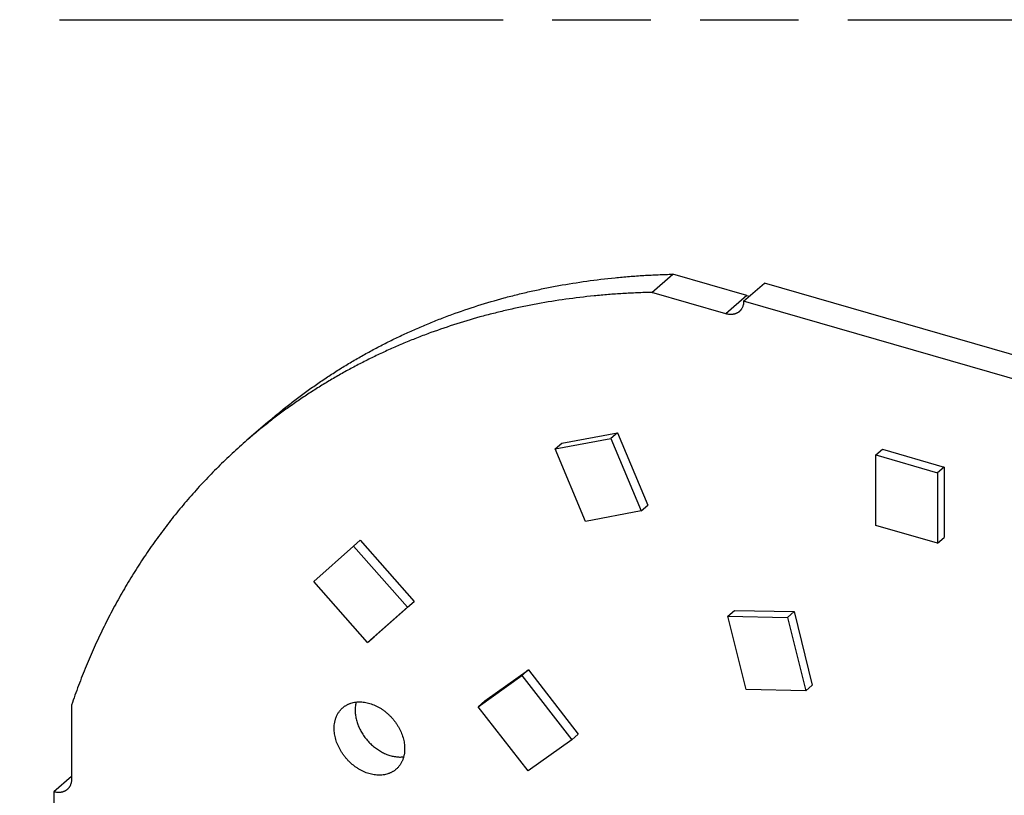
# Model space of a CAD drawing. Header units: millimetres. Extents: x 0 to 210, y 0 to 297.
# Tile 7 of 10: x 80 to 100, y 242 to 258. Entities that reach past the tile are written whole.
import ezdxf

# ---------------------------------------------------------------- set-up
doc = ezdxf.new("R2010")
doc.units = ezdxf.units.MM
doc.header["$LTSCALE"] = 19.36
doc.linetypes.add('PHANTOM', pattern=[0.8, 0.45, -0.05, 0.1, -0.05, 0.1, -0.05])
doc.layers.get('0').update_dxf_attribs({"linetype": 'CONTINUOUS'})
doc.layers.add('DEFAULT_3', color=7, linetype='PHANTOM')

msp = doc.modelspace()

# ---------------------------------------------------------------- linework, layer by layer
at = {"color": 7, "linetype": 'Continuous'}
for p, q in [((92.7417, 252.32), (93.1542, 252.6772)), ((94.6105, 252.2568), (93.1542, 252.6772)), ((94.5444, 252.1462), (94.9569, 252.5035)), ((101.6253, 250.5785), (94.9569, 252.5035)), ((94.198, 251.8996), (92.7417, 252.32)), ((101.2128, 250.2212), (94.5444, 252.1462)), ((94.5444, 252.1462), (94.5444, 252.146)), ((85.1979, 249.7717), (84.7854, 249.4144)), ((90.8409, 249.2421), (91.9351, 249.4485)), ((90.9709, 249.3547), (92.0651, 249.5611)), ((92.0651, 249.5611), (91.9351, 249.4485)), ((91.9351, 249.4485), (92.532, 248.0258)), ((92.0651, 249.5611), (92.662, 248.1383)), ((90.8409, 249.2421), (90.9709, 249.3547)), ((91.4378, 247.8193), (90.8409, 249.2421)), ((97.1424, 249.1244), (97.2724, 249.237)), ((97.2724, 249.237), (98.4849, 248.887)), ((97.1424, 247.7388), (97.1424, 249.1244)), ((97.1424, 249.1244), (98.3549, 248.7744)), ((98.4849, 248.887), (98.3549, 248.7744)), ((98.4849, 248.887), (98.4849, 247.5013)), ((98.3549, 248.7744), (98.3549, 247.3888)), ((92.532, 248.0258), (92.662, 248.1383)), ((92.532, 248.0258), (91.4378, 247.8193)), ((98.3549, 247.3888), (97.1424, 247.7388)), ((98.3549, 247.3888), (98.4849, 247.5013)), ((86.0968, 246.6373), (86.8811, 247.3354)), ((87.0111, 247.448), (86.8811, 247.3354)), ((86.8811, 247.3354), (87.9378, 246.134)), ((87.0111, 247.448), (88.0678, 246.2466)), ((87.1534, 245.4359), (86.0968, 246.6373)), ((87.9378, 246.134), (87.1534, 245.4359)), ((87.2834, 245.5484), (88.0678, 246.2466)), ((87.9378, 246.134), (88.0678, 246.2466)), ((94.2339, 245.9566), (94.3639, 246.0692)), ((94.5931, 244.5146), (94.2339, 245.9566)), ((94.2339, 245.9566), (95.405, 245.9328)), ((94.3639, 246.0692), (95.535, 246.0454)), ((95.535, 246.0454), (95.405, 245.9328)), ((95.405, 245.9328), (95.7641, 244.4908)), ((95.535, 246.0454), (95.8941, 244.6034)), ((87.1534, 245.4359), (87.2834, 245.5484)), ((89.3289, 244.1775), (90.1863, 244.7872)), ((89.4589, 244.29), (90.3163, 244.8998)), ((90.3163, 244.8998), (90.1863, 244.7872)), ((90.1863, 244.7872), (91.166, 243.5246)), ((90.3163, 244.8998), (91.296, 243.6372)), ((95.7641, 244.4908), (95.8941, 244.6034)), ((95.7641, 244.4908), (94.5931, 244.5146)), ((81.3376, 244.2087), (81.3376, 242.7516)), ((89.3289, 244.1775), (89.4589, 244.29)), ((90.3087, 242.9148), (89.3289, 244.1775)), ((91.166, 243.5246), (91.296, 243.6372)), ((91.166, 243.5246), (90.3087, 242.9148)), ((81.3376, 242.8052), (80.9912, 242.5052)), ((80.9912, 242.5052), (80.9912, 240.4703))]:
    msp.add_line(p, q, dxfattribs=at)
at = {"color": 9, "linetype": 'Continuous'}
msp.add_line((94.6105, 252.2568), (94.198, 251.8996), dxfattribs=at)
at = {"color": 7, "linetype": 'Continuous'}
msp.add_arc((94.7132, 252.6106), 0.3683, 253.82131, 261.66371, dxfattribs=at)
for points, knots in [([(85.1979, 249.7717), (85.2636, 249.8286), (85.3962, 249.9408), (85.5991, 250.1045), (85.8059, 250.2636), (86.0164, 250.4179), (86.2306, 250.5675), (86.4484, 250.7123), (86.6698, 250.8523), (86.8948, 250.9873), (87.1231, 251.1174), (87.3549, 251.2426), (87.5899, 251.3627), (87.8282, 251.4778), (88.0696, 251.5878), (88.3141, 251.6927), (88.5616, 251.7925), (88.8961, 251.9188), (89.3216, 252.0636), (89.7545, 252.1905), (90.1058, 252.2814), (90.3722, 252.3444), (90.6411, 252.402), (91.0034, 252.4719), (91.462, 252.5457), (91.9254, 252.6012), (92.2997, 252.6349), (92.583, 252.6547), (92.868, 252.6692), (93.0586, 252.6751), (93.1542, 252.6772)], [0, 0, 0, 0, 0.0301509, 0.0603089, 0.090481, 0.1206743, 0.1508958, 0.1811524, 0.211451, 0.2417983, 0.2722011, 0.3026661, 0.3331995, 0.363808, 0.3944975, 0.4252743, 0.4561443, 0.4871132, 0.5493661, 0.6120793, 0.6436226, 0.6752956, 0.7071024, 0.7390473, 0.8033638, 0.8682774, 0.9009678, 0.9338167, 0.9668266, 1, 1, 1, 1]), ([(92.7417, 252.32), (92.6461, 252.3179), (92.4555, 252.3119), (92.1705, 252.2975), (91.8872, 252.2776), (91.5129, 252.244), (91.0495, 252.1885), (90.5909, 252.1146), (90.2286, 252.0448), (89.9597, 251.9871), (89.6933, 251.9241), (89.342, 251.8332), (88.9091, 251.7064), (88.4836, 251.5615), (88.1491, 251.4352), (87.9016, 251.3355), (87.6571, 251.2306), (87.4157, 251.1206), (87.1774, 251.0055), (86.9424, 250.8853), (86.7106, 250.7602), (86.4823, 250.6301), (86.2573, 250.495), (86.0359, 250.3551), (85.8181, 250.2103), (85.6039, 250.0607), (85.3934, 249.9064), (85.1866, 249.7473), (84.9837, 249.5836), (84.8511, 249.4713), (84.7854, 249.4144)], [0, 0, 0, 0, 0.0331734, 0.0661833, 0.0990322, 0.1317226, 0.1966362, 0.2609527, 0.2928976, 0.3247044, 0.3563774, 0.3879207, 0.4506339, 0.5128868, 0.5438557, 0.5747257, 0.6055025, 0.636192, 0.6668005, 0.6973339, 0.7277989, 0.7582017, 0.788549, 0.8188476, 0.8491042, 0.8793257, 0.909519, 0.9396911, 0.9698491, 1, 1, 1, 1]), ([(94.5444, 252.146), (94.5444, 252.1358), (94.5436, 252.1157), (94.5395, 252.0862), (94.5327, 252.058), (94.5232, 252.0313), (94.513, 252.0103), (94.5037, 251.9945), (94.4961, 251.9832), (94.4879, 251.9725), (94.4792, 251.9622), (94.4699, 251.9526), (94.4633, 251.9465), (94.4599, 251.9436)], [0, 0, 0, 0, 0.134814, 0.266173, 0.3942533, 0.5193532, 0.6418904, 0.7023836, 0.7624425, 0.8221475, 0.8815831, 0.9408372, 1, 1, 1, 1]), ([(94.4599, 251.9436), (94.4559, 251.9401), (94.4475, 251.9334), (94.4342, 251.9242), (94.4203, 251.9159), (94.4057, 251.9086), (94.3906, 251.9022), (94.3748, 251.8969), (94.3586, 251.8925), (94.3419, 251.8892), (94.3248, 251.8868), (94.3074, 251.8855), (94.2896, 251.8853), (94.2654, 251.8863), (94.2346, 251.8903), (94.2102, 251.8961), (94.198, 251.8996)], [0, 0, 0, 0, 0.0580448, 0.1162187, 0.1746482, 0.2334556, 0.2927564, 0.3526576, 0.4132563, 0.4746386, 0.5368784, 0.6000369, 0.6641625, 0.7292906, 0.862583, 1, 1, 1, 1]), ([(84.7854, 249.4144), (84.6879, 249.33), (84.4959, 249.1578), (84.2167, 248.8897), (83.9466, 248.6118), (83.6857, 248.3244), (83.4343, 248.0276), (83.1926, 247.7218), (82.9605, 247.407), (82.7385, 247.0834), (82.5264, 246.7514), (82.3246, 246.4111), (82.1332, 246.0628), (81.9522, 245.7066), (81.7818, 245.3429), (81.6489, 245.0341), (81.548, 244.7836), (81.4504, 244.5299), (81.3816, 244.3377), (81.3376, 244.2087)], [0, 0, 0, 0, 0.0612232, 0.122478, 0.1837959, 0.2452082, 0.3067457, 0.3684387, 0.4303168, 0.4924091, 0.5547436, 0.6173473, 0.6802464, 0.7434656, 0.8070287, 0.870958, 0.9030676, 0.9352765, 1, 1, 1, 1]), ([(86.6676, 244.1566), (86.6733, 244.1616), (86.685, 244.1712), (86.7034, 244.1848), (86.7224, 244.1975), (86.7421, 244.2092), (86.7624, 244.22), (86.7834, 244.2298), (86.805, 244.2387), (86.8345, 244.2492), (86.8729, 244.2598), (86.9206, 244.2685), (86.9698, 244.273), (87.0202, 244.2733), (87.0717, 244.2695), (87.1238, 244.2615), (87.1762, 244.2495), (87.2288, 244.2335), (87.2811, 244.2136), (87.333, 244.1898), (87.384, 244.1624), (87.4338, 244.1315), (87.4823, 244.0973), (87.5292, 244.0599), (87.574, 244.0197), (87.6167, 243.9767), (87.657, 243.9313), (87.6945, 243.8838), (87.7292, 243.8343), (87.7608, 243.7832), (87.7891, 243.7308), (87.8221, 243.66), (87.8482, 243.5873), (87.8668, 243.5138), (87.8767, 243.4593), (87.8827, 243.4054), (87.8841, 243.3696), (87.8841, 243.3519)], [0, 0, 0, 0, 0.0129528, 0.0259201, 0.0389161, 0.0519551, 0.0650506, 0.0782159, 0.0914636, 0.1048055, 0.1318083, 0.1593101, 0.187374, 0.2160465, 0.2453579, 0.2753224, 0.3059386, 0.3371908, 0.36905, 0.4014753, 0.4344151, 0.4678088, 0.5015878, 0.5356772, 0.5699971, 0.604464, 0.638992, 0.6734941, 0.7078841, 0.7420773, 0.775992, 0.8095512, 0.8752927, 0.9073879, 0.9388914, 0.9697692, 1, 1, 1, 1]), ([(86.9311, 244.2691), (86.9277, 244.2564), (86.9218, 244.2306), (86.9156, 244.191), (86.9118, 244.1503), (86.911, 244.1229), (86.911, 244.1091)], [0, 0, 0, 0, 0.2435415, 0.4912849, 0.7434035, 1, 1, 1, 1]), ([(86.4985, 243.7519), (86.4985, 243.7722), (86.5002, 243.8124), (86.5071, 243.8618), (86.5154, 243.9001), (86.5229, 243.9279), (86.5317, 243.955), (86.5419, 243.9813), (86.5533, 244.0067), (86.566, 244.0312), (86.58, 244.0548), (86.5951, 244.0774), (86.6115, 244.0989), (86.629, 244.1194), (86.6477, 244.1387), (86.6608, 244.1508), (86.6676, 244.1566)], [0, 0, 0, 0, 0.1347961, 0.2661377, 0.3305836, 0.3942423, 0.4571548, 0.5193698, 0.5809432, 0.6419378, 0.702423, 0.762474, 0.8221711, 0.8815988, 0.940845, 1, 1, 1, 1]), ([(86.911, 244.1091), (86.911, 244.0949), (86.9119, 244.0661), (86.9158, 244.0228), (86.9222, 243.9791), (86.9343, 243.9201), (86.9514, 243.8613), (86.9731, 243.8033), (86.9982, 243.7452), (87.0278, 243.6886), (87.0615, 243.6338), (87.098, 243.5802), (87.1484, 243.5162), (87.2155, 243.4453), (87.2884, 243.3814), (87.3533, 243.3344), (87.4071, 243.3011), (87.4614, 243.2712), (87.5171, 243.2457), (87.5738, 243.2252), (87.6298, 243.2083), (87.6861, 243.1964), (87.7423, 243.1898), (87.7835, 243.1877), (87.8241, 243.1882), (87.8508, 243.1903), (87.864, 243.1919)], [0, 0, 0, 0, 0.0291249, 0.0587551, 0.0888798, 0.1194814, 0.1819936, 0.2138618, 0.2460807, 0.3113779, 0.3443799, 0.3775441, 0.4441293, 0.5107196, 0.5768827, 0.6422041, 0.6744382, 0.7063236, 0.7688749, 0.7994981, 0.8296453, 0.8884216, 0.9170609, 0.9451948, 0.9728346, 1, 1, 1, 1]), ([(87.715, 242.9471), (87.7093, 242.9421), (87.6976, 242.9325), (87.6792, 242.9189), (87.6602, 242.9062), (87.6405, 242.8945), (87.6202, 242.8837), (87.5992, 242.8739), (87.5777, 242.865), (87.5481, 242.8545), (87.5097, 242.8439), (87.462, 242.8352), (87.4128, 242.8308), (87.3624, 242.8304), (87.3109, 242.8342), (87.2588, 242.8422), (87.2064, 242.8542), (87.1538, 242.8702), (87.1015, 242.8901), (87.0496, 242.9139), (86.9986, 242.9413), (86.9488, 242.9722), (86.9003, 243.0064), (86.8534, 243.0438), (86.8086, 243.084), (86.7659, 243.127), (86.7256, 243.1724), (86.6881, 243.22), (86.6534, 243.2694), (86.6218, 243.3205), (86.5935, 243.373), (86.5605, 243.4437), (86.5344, 243.5164), (86.5158, 243.5899), (86.5059, 243.6444), (86.4999, 243.6983), (86.4985, 243.7341), (86.4985, 243.7519)], [0, 0, 0, 0, 0.0129528, 0.0259201, 0.0389161, 0.0519551, 0.0650506, 0.0782159, 0.0914636, 0.1048055, 0.1318083, 0.1593101, 0.187374, 0.2160465, 0.2453579, 0.2753224, 0.3059386, 0.3371908, 0.36905, 0.4014753, 0.4344151, 0.4678088, 0.5015878, 0.5356772, 0.5699971, 0.604464, 0.638992, 0.6734941, 0.7078841, 0.7420773, 0.775992, 0.8095512, 0.8752927, 0.9073879, 0.9388914, 0.9697692, 1, 1, 1, 1]), ([(87.8841, 243.3519), (87.8841, 243.3315), (87.8824, 243.2914), (87.8755, 243.2419), (87.8672, 243.2036), (87.8597, 243.1758), (87.8509, 243.1487), (87.8407, 243.1224), (87.8293, 243.097), (87.8166, 243.0725), (87.8026, 243.0489), (87.7875, 243.0263), (87.7711, 243.0048), (87.7536, 242.9844), (87.7349, 242.965), (87.7218, 242.953), (87.715, 242.9471)], [0, 0, 0, 0, 0.1347961, 0.2661377, 0.3305836, 0.3942423, 0.4571548, 0.5193698, 0.5809432, 0.6419378, 0.702423, 0.762474, 0.8221711, 0.8815988, 0.940845, 1, 1, 1, 1]), ([(81.3376, 242.7516), (81.3376, 242.7414), (81.3367, 242.7213), (81.3326, 242.6918), (81.3258, 242.6636), (81.3163, 242.6369), (81.3062, 242.6159), (81.2968, 242.6001), (81.2892, 242.5888), (81.281, 242.5781), (81.2723, 242.5678), (81.263, 242.5582), (81.2564, 242.5521), (81.253, 242.5492)], [0, 0, 0, 0, 0.134814, 0.266173, 0.3942533, 0.5193532, 0.6418904, 0.7023836, 0.7624425, 0.8221475, 0.8815831, 0.9408372, 1, 1, 1, 1]), ([(81.253, 242.5492), (81.249, 242.5457), (81.2406, 242.539), (81.2273, 242.5298), (81.2134, 242.5215), (81.1988, 242.5142), (81.1837, 242.5078), (81.168, 242.5025), (81.1517, 242.4981), (81.1351, 242.4948), (81.118, 242.4924), (81.1005, 242.4912), (81.0827, 242.4909), (81.0585, 242.4919), (81.0277, 242.4959), (81.0033, 242.5017), (80.9912, 242.5052)], [0, 0, 0, 0, 0.0580447, 0.1162184, 0.1746478, 0.233455, 0.2927557, 0.3526568, 0.4132555, 0.4746378, 0.5368776, 0.6000361, 0.6641618, 0.72929, 0.8625826, 1, 1, 1, 1])]:
    msp.add_open_spline(points, degree=3, knots=knots, dxfattribs=at)
at = {"layer": 'DEFAULT_3', "color": 91, "linetype": 'PHANTOM', "true_color": 0x80ff80}
msp.add_line((50.1286, 257.68), (150.1286, 257.68), dxfattribs=at)

doc.saveas('drawing.dxf')
